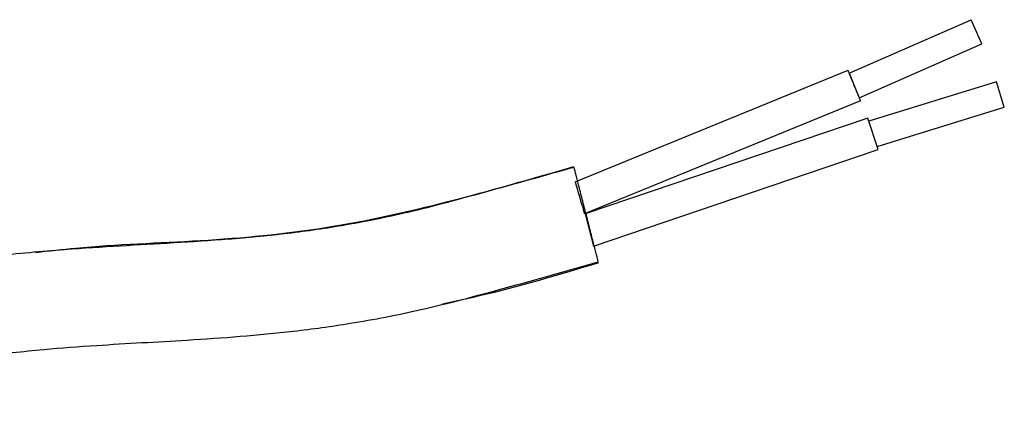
# Model space of a CAD drawing. Header units: millimetres. Extents: x -60 to 86, y -179 to 375.
# Tile 7 of 7: x 27 to 86, y 350 to 375. Entities that reach past the tile are written whole.
import ezdxf

# ---------------------------------------------------------------- set-up
doc = ezdxf.new("R2010")
doc.units = ezdxf.units.MM

msp = doc.modelspace()

# ---------------------------------------------------------------- linework, layer by layer
at = {"color": 7, "linetype": 'Continuous', "lineweight": 25}
for p, q in [((76.71, 371.613), (84.071, 374.849)), ((84.715, 373.384), (84.071, 374.849)), ((77.315, 370.131), (84.715, 373.384)), ((60.135, 365.061), (76.635, 371.798)), ((76.71, 371.613), (77.315, 370.131)), ((85.611, 371.099), (77.888, 368.712)), ((86.083, 369.57), (85.611, 371.099)), ((77.391, 369.946), (60.696, 363.13)), ((78.401, 367.196), (86.083, 369.57)), ((77.824, 368.902), (60.742, 363.122)), ((78.465, 367.006), (77.824, 368.902)), ((61.242, 361.178), (78.465, 367.006)), ((60.742, 363.122), (61.242, 361.178))]:
    msp.add_line(p, q, dxfattribs=at)
for points in [[(77.391, 369.946), (77.39, 369.947), (77.309, 370.147), (77.013, 370.872), (76.716, 371.598), (76.635, 371.798), (76.635, 371.798)], [(60.135, 365.061), (60.135, 365.061), (60.195, 364.852), (60.415, 364.095), (60.635, 363.339), (60.696, 363.13), (60.696, 363.13)]]:
    msp.add_open_spline(points, degree=3, dxfattribs=at)
for points, knots in [([(60.071, 365.928), (58.263, 365.423), (54.923, 364.49), (50.268, 363.218), (46.226, 362.4), (42.598, 361.887), (39.2, 361.571), (35.89, 361.357), (32.587, 361.176), (28.97, 360.951), (24.687, 360.56), (19.491, 359.733), (14.496, 358.511), (11.381, 357.228), (10.193, 356.739)], [0, 0, 0, 0, 0.110585, 0.204231, 0.284075, 0.353272, 0.419888, 0.48501, 0.548623, 0.614657, 0.698434, 0.80177, 0.924408, 1, 1, 1, 1]), ([(27.512, 360.787), (28.324, 360.882), (31.631, 361.27), (37.502, 361.431), (45.054, 362.134), (52.576, 363.819), (57.528, 365.247), (60.059, 365.976)], [0, 0, 0, 0, 0.074175, 0.301977, 0.532428, 0.761029, 1, 1, 1, 1]), ([(61.527, 360.253), (61.522, 360.271), (61.507, 360.329), (61.394, 360.768), (61.208, 361.496), (60.971, 362.419), (60.718, 363.408), (60.473, 364.363), (60.267, 365.165), (60.124, 365.722), (60.093, 365.846), (60.079, 365.899)], [0, 0, 0, 0, 0.055396, 0.176681, 0.298817, 0.419737, 0.54125, 0.662638, 0.783507, 0.905764, 1, 1, 1, 1]), ([(9.557, 350.167), (11.341, 350.924), (14.687, 352.344), (19.627, 353.714), (24.008, 354.507), (27.801, 354.934), (31.042, 355.173), (33.93, 355.341), (36.833, 355.503), (39.897, 355.709), (43.189, 356.021), (46.835, 356.521), (51.097, 357.347), (56.077, 358.678), (59.644, 359.681), (61.537, 360.213)], [0, 0, 0, 0, 0.109168, 0.204746, 0.288229, 0.35998, 0.419817, 0.471427, 0.523106, 0.583715, 0.644564, 0.70949, 0.791112, 0.88912, 1, 1, 1, 1]), ([(61.549, 360.164), (59.156, 359.445), (56.04, 358.508), (52.86, 357.831), (52.122, 357.674)], [0, 0, 0, 0, 0.76795, 1, 1, 1, 1])]:
    msp.add_open_spline(points, degree=3, knots=knots, dxfattribs=at)

doc.saveas('drawing.dxf')
